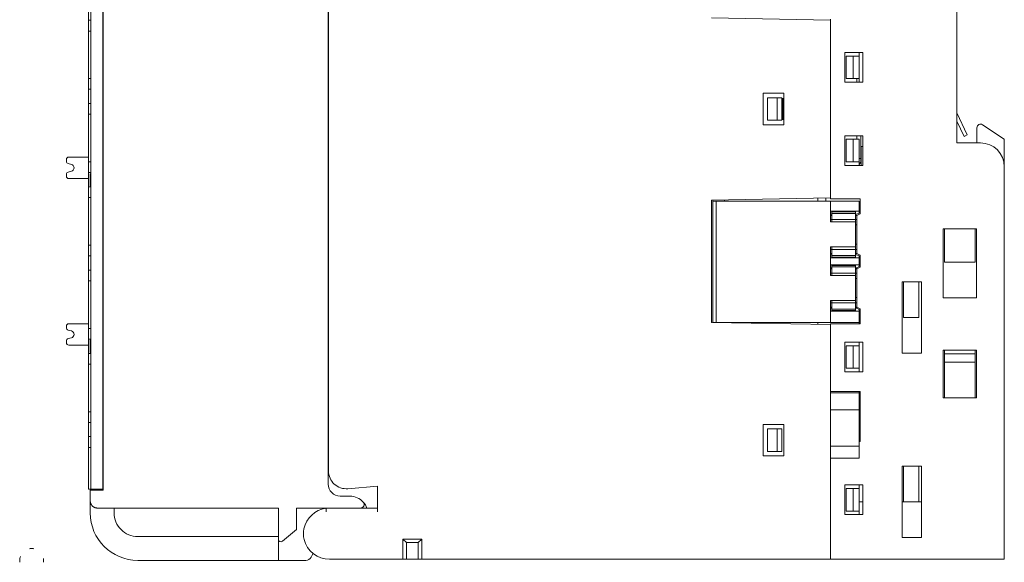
# Model space of a CAD drawing. Header units: millimetres. Extents: x 35 to 385, y -587 to 211.
# Tile 1 of 133: x 43 to 125, y -587 to -542. Entities that reach past the tile are written whole.
import ezdxf

# ---------------------------------------------------------------- set-up
doc = ezdxf.new("R2010")
doc.units = ezdxf.units.MM
doc.layers.add('2', color=7, linetype='Continuous', true_color=0xffffff)
doc.layers.add('3', color=7, linetype='Continuous', true_color=0xffffff)

msp = doc.modelspace()

# ---------------------------------------------------------------- linework, layer by layer
at = {"layer": '2', "color": 155, "linetype": 'Continuous', "lineweight": 18}
for p, q in [((123.193, -550.916), (123.193, -552.195)), ((125.493, -551.877), (123.658, -550.665)), ((125.493, -551.877), (125.493, -554.195)), ((120.457, -562.227), (120.457, -559.427)), ((123.057, -562.227), (123.057, -559.427)), ((123.057, -562.227), (120.457, -562.227)), ((117.022, -563.877), (117.022, -566.877)), ((118.322, -563.877), (118.322, -566.877)), ((117.022, -566.877), (118.322, -566.877)), ((120.457, -569.927), (120.457, -569.627)), ((120.457, -569.927), (123.057, -569.927)), ((120.457, -570.627), (120.457, -569.927)), ((123.057, -569.927), (123.057, -569.627)), ((123.057, -569.927), (123.057, -570.627)), ((120.457, -570.627), (120.457, -573.627)), ((120.457, -570.627), (123.057, -570.627)), ((123.057, -570.627), (123.057, -573.627)), ((113.395, -577.277), (113.295, -577.277)), ((117.022, -579.377), (117.022, -582.377)), ((118.322, -579.377), (118.322, -582.377)), ((113.295, -582.377), (113.595, -582.377)), ((116.922, -582.377), (117.022, -582.377)), ((117.022, -582.377), (118.322, -582.377)), ((118.322, -582.377), (118.522, -582.377))]:
    msp.add_line(p, q, dxfattribs=at)
msp.add_arc((123.493, -550.916), 0.3, 56.56013, 180, dxfattribs=at)
at = {"layer": '3', "color": 155, "linetype": 'Continuous', "lineweight": 18}
for p, q in [((121.493, -516.695), (121.493, -552.195)), ((68.708, -579.772), (68.708, -522.723)), ((48.737, -522.892), (48.737, -581.292)), ((49.737, -522.892), (49.737, -581.292)), ((49.787, -522.892), (49.787, -581.392)), ((68.687, -522.892), (68.687, -580.89)), ((48.537, -540.692), (48.537, -541.89)), ((48.537, -542.793), (48.537, -541.89)), ((48.537, -541.89), (48.737, -541.89)), ((100.895, -541.693), (110.895, -541.868)), ((110.895, -556.895), (110.895, -541.795)), ((110.895, -541.868), (110.895, -556.822)), ((48.537, -542.793), (48.537, -546.791)), ((48.537, -542.793), (48.737, -542.793)), ((112.095, -544.595), (112.095, -547.095)), ((113.595, -544.595), (112.095, -544.595)), ((112.795, -544.895), (112.195, -544.895)), ((112.195, -546.795), (112.195, -544.895)), ((112.795, -544.895), (113.295, -544.895)), ((112.795, -544.895), (112.795, -546.795)), ((113.295, -544.895), (113.295, -544.595)), ((113.295, -546.795), (113.295, -544.895)), ((113.595, -544.595), (113.595, -547.095)), ((48.537, -547.692), (48.537, -546.791)), ((48.537, -546.791), (48.737, -546.791)), ((112.795, -546.795), (112.195, -546.795)), ((113.295, -546.795), (112.795, -546.795)), ((113.095, -546.795), (113.095, -547.095)), ((113.295, -547.095), (113.295, -546.795)), ((48.537, -547.692), (48.537, -548.89)), ((48.537, -547.692), (48.737, -547.692)), ((112.095, -547.095), (113.595, -547.095)), ((105.225, -548.024), (105.225, -550.665)), ((106.965, -548.025), (105.225, -548.024)), ((105.595, -548.395), (106.395, -548.395)), ((105.595, -550.295), (105.595, -548.395)), ((106.795, -548.395), (106.395, -548.395)), ((106.395, -550.295), (106.395, -548.395)), ((106.795, -550.295), (106.795, -548.395)), ((106.895, -548.445), (106.895, -550.245)), ((106.965, -550.665), (106.965, -548.025)), ((48.537, -549.793), (48.537, -548.89)), ((48.537, -548.89), (48.737, -548.89)), ((48.537, -549.793), (48.537, -553.791)), ((48.537, -549.793), (48.737, -549.793)), ((122.384, -551.519), (121.493, -549.661)), ((105.225, -550.665), (106.965, -550.665)), ((106.395, -550.295), (105.595, -550.295)), ((106.795, -550.295), (106.395, -550.295)), ((121.493, -550.355), (122.113, -551.649)), ((112.095, -551.595), (112.095, -554.095)), ((113.595, -551.595), (112.095, -551.595)), ((113.095, -551.595), (113.095, -551.895)), ((113.445, -551.595), (113.445, -553.495)), ((113.595, -551.595), (113.595, -554.095)), ((122.113, -551.649), (122.384, -551.519)), ((112.795, -551.895), (112.195, -551.895)), ((112.195, -553.795), (112.195, -551.895)), ((112.795, -551.895), (113.295, -551.895)), ((112.795, -551.895), (112.795, -553.795)), ((113.295, -553.795), (113.295, -551.895)), ((113.472, -554.095), (113.472, -552.495)), ((113.472, -552.495), (113.595, -552.495)), ((121.493, -552.195), (123.493, -552.195)), ((48.537, -553.392), (46.886, -553.392)), ((46.686, -553.592), (46.686, -553.737)), ((46.835, -553.931), (47.103, -554.001)), ((48.537, -554.692), (48.537, -553.791)), ((48.537, -553.791), (48.737, -553.791)), ((112.095, -554.095), (113.595, -554.095)), ((112.795, -553.795), (112.195, -553.795)), ((113.295, -553.795), (112.795, -553.795)), ((113.445, -553.495), (113.295, -553.495)), ((113.295, -554.095), (113.295, -553.795)), ((113.445, -553.495), (113.445, -553.645)), ((125.493, -587.195), (125.493, -554.195)), ((46.686, -554.846), (46.686, -554.992)), ((47.103, -554.582), (46.835, -554.652)), ((48.537, -554.692), (48.537, -555.89)), ((48.537, -554.692), (48.737, -554.692)), ((48.737, -554.804), (48.687, -554.804)), ((48.687, -554.899), (48.687, -554.804)), ((48.737, -554.899), (48.687, -554.899)), ((46.886, -555.192), (48.537, -555.192)), ((48.537, -556.793), (48.537, -555.89)), ((48.537, -555.89), (48.737, -555.89)), ((48.737, -555.791), (48.687, -555.791)), ((48.537, -556.793), (48.537, -560.791)), ((48.537, -556.793), (48.737, -556.793)), ((110.895, -556.822), (100.895, -556.996)), ((100.895, -556.996), (100.895, -567.293)), ((100.995, -556.995), (100.995, -557.095)), ((100.995, -557.095), (101.295, -557.095)), ((100.995, -557.095), (100.995, -567.295)), ((101.295, -557.095), (110.895, -557.095)), ((101.295, -567.295), (101.295, -557.095)), ((101.995, -556.977), (101.995, -557.095)), ((109.822, -557.095), (109.822, -556.841)), ((110.495, -557.095), (110.495, -556.829)), ((113.395, -556.895), (110.895, -556.895)), ((110.895, -557.945), (110.895, -557.095)), ((110.895, -557.095), (113.295, -557.095)), ((113.295, -557.095), (113.295, -557.945)), ((113.395, -556.895), (113.395, -558.145)), ((110.895, -558.195), (110.895, -557.945)), ((113.295, -557.945), (110.895, -557.945)), ((110.895, -558.195), (110.895, -558.845)), ((110.895, -558.195), (110.995, -558.195)), ((110.995, -558.295), (110.895, -558.295)), ((112.995, -557.995), (110.995, -557.995)), ((110.995, -557.995), (110.995, -558.118)), ((110.995, -558.118), (110.995, -558.484)), ((112.995, -558.118), (110.995, -558.118)), ((112.995, -558.118), (112.995, -557.995)), ((112.995, -558.484), (112.995, -558.118)), ((112.995, -558.195), (113.095, -558.195)), ((112.995, -558.295), (113.095, -558.295)), ((113.295, -558.095), (113.095, -558.195)), ((113.395, -558.145), (113.095, -558.295)), ((113.095, -558.295), (113.095, -561.495)), ((113.295, -557.945), (113.295, -558.095)), ((110.895, -558.645), (110.995, -558.645)), ((110.895, -558.845), (112.995, -558.845)), ((110.995, -558.484), (110.995, -558.645)), ((110.995, -558.645), (110.995, -558.717)), ((112.995, -558.645), (110.995, -558.645)), ((110.995, -558.717), (110.995, -558.845)), ((112.995, -558.645), (112.995, -558.484)), ((112.995, -558.645), (112.995, -558.717)), ((112.995, -558.645), (113.095, -558.645)), ((112.995, -558.845), (112.995, -558.717)), ((112.995, -558.845), (112.995, -560.945)), ((112.995, -559.095), (113.095, -559.095)), ((120.357, -559.427), (120.357, -565.227)), ((123.157, -559.427), (120.357, -559.427)), ((123.157, -565.227), (123.157, -559.427)), ((48.537, -561.692), (48.537, -560.791)), ((48.537, -560.791), (48.737, -560.791)), ((113.095, -560.695), (112.995, -560.695)), ((48.537, -561.692), (48.537, -562.89)), ((48.537, -561.692), (48.737, -561.692)), ((112.995, -560.945), (110.895, -560.945)), ((110.895, -560.945), (110.895, -561.595)), ((110.895, -561.145), (110.995, -561.145)), ((110.995, -561.495), (110.895, -561.495)), ((110.895, -561.845), (110.895, -561.595)), ((110.995, -561.595), (110.895, -561.595)), ((110.995, -560.945), (110.995, -561.072)), ((110.995, -561.072), (110.995, -561.145)), ((110.995, -561.145), (110.995, -561.306)), ((110.995, -561.145), (112.995, -561.145)), ((110.995, -561.306), (110.995, -561.671)), ((112.995, -561.671), (110.995, -561.671)), ((110.995, -561.671), (110.995, -561.795)), ((112.995, -561.072), (112.995, -560.945)), ((112.995, -561.145), (112.995, -561.072)), ((112.995, -561.145), (113.095, -561.145)), ((112.995, -561.145), (112.995, -561.306)), ((112.995, -561.671), (112.995, -561.306)), ((112.995, -561.495), (113.095, -561.495)), ((113.095, -561.595), (112.995, -561.595)), ((112.995, -561.795), (112.995, -561.671)), ((113.095, -561.495), (113.395, -561.645)), ((113.095, -561.595), (113.295, -561.695)), ((113.295, -561.695), (113.295, -561.845)), ((113.395, -561.645), (113.395, -562.645)), ((110.895, -562.445), (110.895, -561.845)), ((110.895, -561.845), (113.295, -561.845)), ((110.895, -562.695), (110.895, -562.445)), ((113.295, -562.445), (110.895, -562.445)), ((110.995, -561.795), (112.995, -561.795)), ((110.995, -562.495), (110.995, -562.618)), ((112.995, -562.495), (110.995, -562.495)), ((112.995, -562.618), (112.995, -562.495)), ((113.295, -561.845), (113.295, -562.445)), ((113.295, -562.445), (113.295, -562.595)), ((48.537, -563.793), (48.537, -562.89)), ((48.537, -562.89), (48.737, -562.89)), ((110.895, -562.695), (110.895, -563.345)), ((110.895, -562.695), (110.995, -562.695)), ((110.995, -562.795), (110.895, -562.795)), ((110.895, -563.145), (110.995, -563.145)), ((110.895, -563.345), (112.995, -563.345)), ((112.995, -562.618), (110.995, -562.618)), ((110.995, -562.618), (110.995, -562.984)), ((110.995, -562.984), (110.995, -563.145)), ((110.995, -563.145), (110.995, -563.217)), ((112.995, -563.145), (110.995, -563.145)), ((110.995, -563.217), (110.995, -563.345)), ((112.995, -562.984), (112.995, -562.618)), ((112.995, -562.695), (113.095, -562.695)), ((112.995, -562.795), (113.095, -562.795)), ((112.995, -563.145), (112.995, -562.984)), ((112.995, -563.145), (112.995, -563.217)), ((112.995, -563.145), (113.095, -563.145)), ((112.995, -563.345), (112.995, -563.217)), ((112.995, -563.345), (112.995, -565.445)), ((113.295, -562.595), (113.095, -562.695)), ((113.395, -562.645), (113.095, -562.795)), ((113.095, -562.795), (113.095, -565.995)), ((48.537, -563.793), (48.537, -567.791)), ((48.537, -563.793), (48.737, -563.793)), ((113.095, -563.595), (112.995, -563.595)), ((116.922, -569.877), (116.922, -563.877)), ((116.922, -563.877), (118.522, -563.877)), ((118.522, -563.877), (118.522, -569.877)), ((110.895, -565.445), (110.895, -566.095)), ((112.995, -565.445), (110.895, -565.445)), ((110.895, -565.645), (110.995, -565.645)), ((110.995, -565.445), (110.995, -565.572)), ((110.995, -565.572), (110.995, -565.645)), ((110.995, -565.645), (110.995, -565.806)), ((110.995, -565.645), (112.995, -565.645)), ((110.995, -565.806), (110.995, -566.171)), ((112.995, -565.195), (113.095, -565.195)), ((112.995, -565.572), (112.995, -565.445)), ((112.995, -565.645), (112.995, -565.572)), ((112.995, -565.645), (113.095, -565.645)), ((112.995, -565.645), (112.995, -565.806)), ((112.995, -566.171), (112.995, -565.806)), ((120.357, -565.227), (123.157, -565.227)), ((110.995, -565.995), (110.895, -565.995)), ((110.895, -566.345), (110.895, -566.095)), ((110.995, -566.095), (110.895, -566.095)), ((110.895, -567.295), (110.895, -566.345)), ((110.895, -566.345), (113.295, -566.345)), ((110.995, -566.171), (110.995, -566.295)), ((112.995, -566.171), (110.995, -566.171)), ((110.995, -566.295), (112.995, -566.295)), ((112.995, -565.995), (113.095, -565.995)), ((113.095, -566.095), (112.995, -566.095)), ((112.995, -566.295), (112.995, -566.171)), ((113.095, -565.995), (113.395, -566.145)), ((113.095, -566.095), (113.295, -566.195)), ((113.295, -566.195), (113.295, -566.345)), ((113.295, -566.345), (113.295, -567.295)), ((113.395, -566.145), (113.395, -567.395)), ((48.537, -567.392), (46.886, -567.392)), ((110.895, -567.468), (100.895, -567.293)), ((101.295, -567.295), (100.996, -567.295)), ((101.295, -567.3), (101.295, -567.295)), ((110.895, -567.295), (101.295, -567.295)), ((101.995, -567.312), (101.995, -567.295)), ((109.822, -567.449), (109.822, -567.295)), ((113.295, -567.295), (110.895, -567.295)), ((110.895, -567.395), (113.395, -567.395)), ((110.895, -573.095), (110.895, -567.395)), ((110.895, -567.468), (110.895, -573.195)), ((113.295, -567.295), (113.295, -567.395)), ((46.686, -567.592), (46.686, -567.737)), ((46.835, -567.931), (47.103, -568.001)), ((48.537, -568.692), (48.537, -567.791)), ((48.537, -567.791), (48.737, -567.791)), ((46.686, -568.846), (46.686, -568.992)), ((47.103, -568.582), (46.835, -568.652)), ((46.886, -569.192), (48.537, -569.192)), ((48.537, -568.692), (48.537, -569.89)), ((48.537, -568.692), (48.737, -568.692)), ((48.737, -568.787), (48.687, -568.787)), ((112.095, -568.945), (112.095, -571.445)), ((113.595, -568.945), (112.095, -568.945)), ((113.295, -569.245), (113.295, -568.945)), ((113.595, -568.945), (113.595, -571.445)), ((48.537, -570.793), (48.537, -569.89)), ((48.537, -569.89), (48.737, -569.89)), ((48.737, -569.249), (48.687, -569.249)), ((48.737, -569.808), (48.687, -569.808)), ((112.795, -569.245), (112.195, -569.245)), ((112.195, -571.145), (112.195, -569.245)), ((112.795, -569.245), (113.295, -569.245)), ((112.795, -569.245), (112.795, -571.145)), ((113.295, -571.145), (113.295, -569.245)), ((116.922, -569.877), (118.522, -569.877)), ((123.157, -569.627), (120.357, -569.627)), ((120.357, -569.627), (120.357, -573.627)), ((123.157, -573.627), (123.157, -569.627)), ((48.537, -570.793), (48.537, -574.791)), ((48.537, -570.793), (48.737, -570.793)), ((112.095, -571.445), (113.595, -571.445)), ((112.795, -571.145), (112.195, -571.145)), ((113.295, -571.145), (112.795, -571.145)), ((113.295, -571.445), (113.295, -571.145)), ((113.395, -573.095), (110.895, -573.095)), ((110.895, -574.648), (110.895, -573.195)), ((113.295, -573.195), (110.895, -573.195)), ((113.295, -573.095), (113.295, -573.195)), ((113.295, -573.195), (113.395, -573.195)), ((113.295, -573.195), (113.295, -574.648)), ((113.395, -573.095), (113.395, -577.295)), ((120.357, -573.627), (123.157, -573.627)), ((48.537, -575.692), (48.537, -574.791)), ((48.537, -574.791), (48.737, -574.791)), ((110.895, -574.648), (113.295, -574.648)), ((110.895, -577.697), (110.895, -574.648)), ((113.395, -574.195), (113.295, -574.195)), ((113.295, -574.648), (113.295, -577.697)), ((48.537, -575.692), (48.537, -576.89)), ((48.537, -575.692), (48.737, -575.692)), ((105.225, -575.874), (105.225, -578.515)), ((106.965, -575.875), (105.225, -575.874)), ((105.595, -576.245), (106.395, -576.245)), ((105.595, -578.145), (105.595, -576.245)), ((106.795, -576.245), (106.395, -576.245)), ((106.395, -578.145), (106.395, -576.245)), ((106.795, -578.145), (106.795, -576.245)), ((106.965, -578.515), (106.965, -575.875)), ((113.295, -576.195), (113.395, -576.195)), ((48.537, -577.793), (48.537, -576.89)), ((48.537, -576.89), (48.737, -576.89)), ((113.395, -577.195), (113.295, -577.195)), ((113.295, -577.295), (113.395, -577.295)), ((48.537, -577.793), (48.537, -580.288)), ((48.537, -577.793), (48.737, -577.793)), ((106.395, -578.145), (105.595, -578.145)), ((106.795, -578.145), (106.395, -578.145)), ((110.895, -578.695), (110.895, -577.697)), ((113.295, -577.697), (110.895, -577.697)), ((113.295, -577.697), (113.295, -578.695)), ((105.225, -578.515), (106.965, -578.515)), ((110.895, -578.695), (110.895, -586.895)), ((110.895, -578.695), (110.895, -587.195)), ((110.895, -578.695), (113.295, -578.695)), ((68.708, -579.592), (68.687, -579.592)), ((116.922, -579.377), (118.522, -579.377)), ((116.922, -585.377), (116.922, -579.377)), ((118.522, -579.377), (118.522, -585.377)), ((48.537, -581.292), (48.537, -580.288)), ((48.537, -581.292), (48.737, -581.292)), ((49.787, -581.392), (48.687, -581.392)), ((48.687, -581.392), (48.687, -582.29)), ((48.737, -581.292), (49.737, -581.292)), ((49.737, -580.892), (49.787, -580.892)), ((72.833, -581.046), (70.34, -581.267)), ((72.828, -581.046), (72.828, -582.905)), ((72.833, -583.205), (72.833, -581.046)), ((112.095, -580.945), (112.095, -583.445)), ((113.595, -580.945), (112.095, -580.945)), ((112.795, -581.245), (112.195, -581.245)), ((112.195, -583.145), (112.195, -581.245)), ((112.795, -581.245), (113.295, -581.245)), ((112.795, -581.245), (112.795, -583.145)), ((113.295, -581.245), (113.295, -580.945)), ((113.295, -583.145), (113.295, -581.245)), ((113.595, -580.945), (113.595, -583.445)), ((48.687, -582.29), (48.687, -583.294)), ((69.689, -581.892), (70.512, -581.892)), ((64.512, -582.892), (49.288, -582.892)), ((50.687, -582.892), (50.687, -583.291)), ((64.512, -585.533), (64.512, -582.892)), ((66.012, -582.892), (66.012, -584.703)), ((71.405, -582.892), (66.012, -582.892)), ((68.494, -582.905), (72.833, -582.905)), ((112.795, -583.145), (112.195, -583.145)), ((113.295, -583.145), (112.795, -583.145)), ((113.295, -583.445), (113.295, -583.145)), ((112.095, -583.445), (113.595, -583.445)), ((64.841, -585.686), (66.012, -584.703)), ((52.691, -585.292), (64.512, -585.292)), ((64.512, -585.533), (64.512, -587.292)), ((76.554, -585.495), (74.954, -585.495)), ((74.954, -585.495), (75.254, -585.795)), ((74.954, -587.195), (74.954, -585.495)), ((76.254, -585.795), (76.554, -585.495)), ((76.554, -585.495), (76.554, -587.195)), ((116.922, -585.377), (118.522, -585.377)), ((75.254, -585.795), (76.254, -585.795)), ((75.254, -585.795), (75.254, -587.195)), ((76.254, -587.195), (76.254, -585.795)), ((52.685, -587.292), (64.512, -587.292)), ((67.253, -587.015), (67.307, -586.907)), ((74.954, -587.195), (68.796, -587.195)), ((75.254, -587.195), (74.954, -587.195)), ((75.254, -587.195), (76.254, -587.195)), ((76.554, -587.195), (76.254, -587.195)), ((110.895, -587.195), (76.554, -587.195)), ((110.895, -586.895), (110.895, -587.195)), ((125.493, -587.195), (110.895, -587.195))]:
    msp.add_line(p, q, dxfattribs=at)
at = {"layer": '3', "color": 155, "linetype": 'Continuous', "lineweight": 13}
for p, q in [((110.995, -558.645), (112.995, -558.645)), ((112.995, -561.145), (110.995, -561.145)), ((110.995, -563.145), (112.995, -563.145)), ((112.995, -565.645), (110.995, -565.645)), ((48.737, -581.292), (48.537, -581.292)), ((68.494, -582.905), (72.833, -582.905)), ((74.954, -587.195), (68.796, -587.195)), ((110.895, -587.195), (76.554, -587.195))]:
    msp.add_line(p, q, dxfattribs=at)
at = {"layer": '3', "color": 155, "linetype": 'Continuous', "lineweight": 18}
for points in [[(48.687, -555.17), (48.687, -555.163), (48.687, -555.156), (48.687, -555.149), (48.687, -555.142), (48.687, -555.135), (48.687, -555.128), (48.687, -555.122), (48.687, -555.115), (48.687, -555.108), (48.687, -555.102), (48.687, -555.096), (48.687, -555.089), (48.687, -555.083), (48.687, -555.077), (48.687, -555.071), (48.687, -555.065), (48.687, -555.059), (48.687, -555.053), (48.687, -555.047), (48.687, -555.041), (48.687, -555.036), (48.687, -555.03), (48.687, -555.025), (48.687, -555.019), (48.687, -555.014), (48.687, -555.008), (48.687, -555.003), (48.687, -554.998), (48.687, -554.993), (48.687, -554.988), (48.687, -554.983), (48.687, -554.978), (48.687, -554.973), (48.687, -554.968), (48.687, -554.963), (48.687, -554.959), (48.687, -554.954), (48.687, -554.95), (48.687, -554.945), (48.687, -554.941), (48.687, -554.936), (48.687, -554.932), (48.687, -554.928), (48.687, -554.923), (48.687, -554.919), (48.687, -554.915), (48.687, -554.911), (48.687, -554.907), (48.687, -554.903), (48.687, -554.899)], [(48.687, -555.516), (48.687, -555.509), (48.687, -555.502), (48.687, -555.494), (48.687, -555.487), (48.687, -555.48), (48.687, -555.473), (48.687, -555.466), (48.687, -555.459), (48.687, -555.452), (48.687, -555.444), (48.687, -555.437), (48.687, -555.43), (48.687, -555.423), (48.687, -555.416), (48.687, -555.409), (48.687, -555.402), (48.687, -555.395), (48.687, -555.388), (48.687, -555.381), (48.687, -555.374), (48.687, -555.367), (48.687, -555.36), (48.687, -555.353), (48.687, -555.347), (48.687, -555.34), (48.687, -555.333), (48.687, -555.326), (48.687, -555.319), (48.687, -555.312), (48.687, -555.305), (48.687, -555.298), (48.687, -555.292), (48.687, -555.285), (48.687, -555.278), (48.687, -555.271), (48.687, -555.264), (48.687, -555.258), (48.687, -555.251), (48.687, -555.244), (48.687, -555.237), (48.687, -555.23), (48.687, -555.224), (48.687, -555.217), (48.687, -555.21), (48.687, -555.203), (48.687, -555.197), (48.687, -555.19), (48.687, -555.183), (48.687, -555.176), (48.687, -555.17)], [(48.687, -555.791), (48.687, -555.785), (48.687, -555.778), (48.687, -555.772), (48.687, -555.766), (48.687, -555.76), (48.687, -555.754), (48.687, -555.748), (48.687, -555.742), (48.687, -555.736), (48.687, -555.73), (48.687, -555.724), (48.687, -555.718), (48.687, -555.712), (48.687, -555.706), (48.687, -555.7), (48.687, -555.695), (48.687, -555.689), (48.687, -555.683), (48.687, -555.677), (48.687, -555.672), (48.687, -555.666), (48.687, -555.661), (48.687, -555.655), (48.687, -555.649), (48.687, -555.644), (48.687, -555.638), (48.687, -555.633), (48.687, -555.628), (48.687, -555.622), (48.687, -555.617), (48.687, -555.612), (48.687, -555.606), (48.687, -555.601), (48.687, -555.596), (48.687, -555.591), (48.687, -555.585), (48.687, -555.58), (48.687, -555.575), (48.687, -555.57), (48.687, -555.565), (48.687, -555.56), (48.687, -555.555), (48.687, -555.55), (48.687, -555.545), (48.687, -555.54), (48.687, -555.535), (48.687, -555.53), (48.687, -555.526), (48.687, -555.521), (48.687, -555.516)], [(48.687, -568.863), (48.687, -568.86), (48.687, -568.857), (48.687, -568.854), (48.687, -568.852), (48.687, -568.849), (48.687, -568.846), (48.687, -568.844), (48.687, -568.841), (48.687, -568.838), (48.687, -568.836), (48.687, -568.834), (48.687, -568.831), (48.687, -568.829), (48.687, -568.827), (48.687, -568.825), (48.687, -568.822), (48.687, -568.82), (48.687, -568.818), (48.687, -568.816), (48.687, -568.815), (48.687, -568.813), (48.687, -568.811), (48.687, -568.809), (48.687, -568.808), (48.687, -568.806), (48.687, -568.805), (48.687, -568.803), (48.687, -568.802), (48.687, -568.8), (48.687, -568.799), (48.687, -568.798), (48.687, -568.797), (48.687, -568.796), (48.687, -568.795), (48.687, -568.794), (48.687, -568.793), (48.687, -568.792), (48.687, -568.791), (48.687, -568.791), (48.687, -568.79), (48.687, -568.789), (48.687, -568.789), (48.687, -568.788), (48.687, -568.788), (48.687, -568.788), (48.687, -568.787), (48.687, -568.787), (48.687, -568.787), (48.687, -568.787), (48.687, -568.787)], [(48.687, -569.048), (48.687, -569.044), (48.687, -569.04), (48.687, -569.035), (48.687, -569.031), (48.687, -569.027), (48.687, -569.023), (48.687, -569.018), (48.687, -569.014), (48.687, -569.01), (48.687, -569.006), (48.687, -569.002), (48.687, -568.998), (48.687, -568.994), (48.687, -568.99), (48.687, -568.986), (48.687, -568.982), (48.687, -568.978), (48.687, -568.974), (48.687, -568.97), (48.687, -568.966), (48.687, -568.963), (48.687, -568.959), (48.687, -568.955), (48.687, -568.951), (48.687, -568.948), (48.687, -568.944), (48.687, -568.94), (48.687, -568.937), (48.687, -568.933), (48.687, -568.929), (48.687, -568.926), (48.687, -568.922), (48.687, -568.919), (48.687, -568.915), (48.687, -568.912), (48.687, -568.908), (48.687, -568.905), (48.687, -568.902), (48.687, -568.898), (48.687, -568.895), (48.687, -568.892), (48.687, -568.888), (48.687, -568.885), (48.687, -568.882), (48.687, -568.879), (48.687, -568.876), (48.687, -568.872), (48.687, -568.869), (48.687, -568.866), (48.687, -568.863)], [(48.687, -569.17), (48.687, -569.167), (48.687, -569.165), (48.687, -569.163), (48.687, -569.161), (48.687, -569.159), (48.687, -569.157), (48.687, -569.155), (48.687, -569.153), (48.687, -569.15), (48.687, -569.148), (48.687, -569.146), (48.687, -569.144), (48.687, -569.142), (48.687, -569.139), (48.687, -569.137), (48.687, -569.135), (48.687, -569.132), (48.687, -569.13), (48.687, -569.128), (48.687, -569.125), (48.687, -569.123), (48.687, -569.121), (48.687, -569.118), (48.687, -569.116), (48.687, -569.113), (48.687, -569.111), (48.687, -569.109), (48.687, -569.106), (48.687, -569.104), (48.687, -569.101), (48.687, -569.099), (48.687, -569.096), (48.687, -569.093), (48.687, -569.091), (48.687, -569.088), (48.687, -569.086), (48.687, -569.083), (48.687, -569.081), (48.687, -569.078), (48.687, -569.075), (48.687, -569.073), (48.687, -569.07), (48.687, -569.067), (48.687, -569.065), (48.687, -569.062), (48.687, -569.059), (48.687, -569.056), (48.687, -569.054), (48.687, -569.051), (48.687, -569.048)], [(48.687, -569.249), (48.687, -569.248), (48.687, -569.246), (48.687, -569.245), (48.687, -569.244), (48.687, -569.243), (48.687, -569.242), (48.687, -569.24), (48.687, -569.239), (48.687, -569.238), (48.687, -569.237), (48.687, -569.235), (48.687, -569.234), (48.687, -569.233), (48.687, -569.231), (48.687, -569.23), (48.687, -569.229), (48.687, -569.227), (48.687, -569.226), (48.687, -569.224), (48.687, -569.223), (48.687, -569.221), (48.687, -569.22), (48.687, -569.218), (48.687, -569.217), (48.687, -569.215), (48.687, -569.213), (48.687, -569.212), (48.687, -569.21), (48.687, -569.209), (48.687, -569.207), (48.687, -569.205), (48.687, -569.203), (48.687, -569.202), (48.687, -569.2), (48.687, -569.198), (48.687, -569.196), (48.687, -569.195), (48.687, -569.193), (48.687, -569.191), (48.687, -569.189), (48.687, -569.187), (48.687, -569.185), (48.687, -569.183), (48.687, -569.182), (48.687, -569.18), (48.687, -569.178), (48.687, -569.176), (48.687, -569.174), (48.687, -569.172), (48.687, -569.17)], [(48.687, -569.346), (48.687, -569.343), (48.687, -569.34), (48.687, -569.338), (48.687, -569.335), (48.687, -569.333), (48.687, -569.33), (48.687, -569.328), (48.687, -569.325), (48.687, -569.323), (48.687, -569.32), (48.687, -569.318), (48.687, -569.316), (48.687, -569.313), (48.687, -569.311), (48.687, -569.309), (48.687, -569.307), (48.687, -569.305), (48.687, -569.302), (48.687, -569.3), (48.687, -569.298), (48.687, -569.296), (48.687, -569.294), (48.687, -569.292), (48.687, -569.29), (48.687, -569.288), (48.687, -569.286), (48.687, -569.284), (48.687, -569.282), (48.687, -569.281), (48.687, -569.279), (48.687, -569.277), (48.687, -569.275), (48.687, -569.274), (48.687, -569.272), (48.687, -569.27), (48.687, -569.269), (48.687, -569.267), (48.687, -569.265), (48.687, -569.264), (48.687, -569.262), (48.687, -569.261), (48.687, -569.259), (48.687, -569.258), (48.687, -569.257), (48.687, -569.255), (48.687, -569.254), (48.687, -569.252), (48.687, -569.251), (48.687, -569.25), (48.687, -569.249)], [(48.687, -569.505), (48.687, -569.501), (48.687, -569.498), (48.687, -569.494), (48.687, -569.491), (48.687, -569.487), (48.687, -569.483), (48.687, -569.48), (48.687, -569.476), (48.687, -569.473), (48.687, -569.469), (48.687, -569.466), (48.687, -569.462), (48.687, -569.459), (48.687, -569.456), (48.687, -569.452), (48.687, -569.449), (48.687, -569.445), (48.687, -569.442), (48.687, -569.439), (48.687, -569.435), (48.687, -569.432), (48.687, -569.429), (48.687, -569.426), (48.687, -569.422), (48.687, -569.419), (48.687, -569.416), (48.687, -569.413), (48.687, -569.41), (48.687, -569.407), (48.687, -569.404), (48.687, -569.4), (48.687, -569.397), (48.687, -569.394), (48.687, -569.391), (48.687, -569.388), (48.687, -569.385), (48.687, -569.382), (48.687, -569.379), (48.687, -569.376), (48.687, -569.374), (48.687, -569.371), (48.687, -569.368), (48.687, -569.365), (48.687, -569.362), (48.687, -569.359), (48.687, -569.357), (48.687, -569.354), (48.687, -569.351), (48.687, -569.348), (48.687, -569.346)], [(48.687, -569.721), (48.687, -569.717), (48.687, -569.714), (48.687, -569.71), (48.687, -569.707), (48.687, -569.703), (48.687, -569.699), (48.687, -569.696), (48.687, -569.692), (48.687, -569.688), (48.687, -569.684), (48.687, -569.68), (48.687, -569.677), (48.687, -569.673), (48.687, -569.669), (48.687, -569.665), (48.687, -569.661), (48.687, -569.657), (48.687, -569.653), (48.687, -569.649), (48.687, -569.645), (48.687, -569.64), (48.687, -569.636), (48.687, -569.632), (48.687, -569.628), (48.687, -569.623), (48.687, -569.619), (48.687, -569.615), (48.687, -569.61), (48.687, -569.606), (48.687, -569.601), (48.687, -569.597), (48.687, -569.592), (48.687, -569.588), (48.687, -569.583), (48.687, -569.579), (48.687, -569.574), (48.687, -569.569), (48.687, -569.565), (48.687, -569.56), (48.687, -569.555), (48.687, -569.55), (48.687, -569.545), (48.687, -569.54), (48.687, -569.535), (48.687, -569.531), (48.687, -569.526), (48.687, -569.52), (48.687, -569.515), (48.687, -569.51), (48.687, -569.505)], [(48.687, -569.808), (48.687, -569.808), (48.687, -569.808), (48.687, -569.808), (48.687, -569.807), (48.687, -569.807), (48.687, -569.807), (48.687, -569.806), (48.687, -569.806), (48.687, -569.805), (48.687, -569.805), (48.687, -569.804), (48.687, -569.803), (48.687, -569.802), (48.687, -569.801), (48.687, -569.8), (48.687, -569.799), (48.687, -569.798), (48.687, -569.797), (48.687, -569.796), (48.687, -569.794), (48.687, -569.793), (48.687, -569.791), (48.687, -569.79), (48.687, -569.788), (48.687, -569.786), (48.687, -569.785), (48.687, -569.783), (48.687, -569.781), (48.687, -569.779), (48.687, -569.777), (48.687, -569.775), (48.687, -569.772), (48.687, -569.77), (48.687, -569.768), (48.687, -569.765), (48.687, -569.763), (48.687, -569.76), (48.687, -569.758), (48.687, -569.755), (48.687, -569.752), (48.687, -569.749), (48.687, -569.747), (48.687, -569.744), (48.687, -569.741), (48.687, -569.737), (48.687, -569.734), (48.687, -569.731), (48.687, -569.728), (48.687, -569.724), (48.687, -569.721)], [(48.688, -582.29), (48.688, -582.309), (48.689, -582.328), (48.691, -582.347), (48.693, -582.366), (48.696, -582.384), (48.699, -582.403), (48.703, -582.421), (48.707, -582.44), (48.712, -582.458), (48.718, -582.476), (48.724, -582.494), (48.731, -582.512), (48.738, -582.529), (48.746, -582.546), (48.754, -582.563), (48.763, -582.58), (48.772, -582.596), (48.782, -582.613), (48.792, -582.628), (48.803, -582.644), (48.814, -582.659), (48.825, -582.674), (48.838, -582.688), (48.85, -582.702), (48.863, -582.715), (48.877, -582.728), (48.891, -582.741), (48.905, -582.753), (48.92, -582.765), (48.935, -582.776), (48.95, -582.787), (48.966, -582.797), (48.982, -582.807), (48.999, -582.816), (49.015, -582.825), (49.032, -582.833), (49.05, -582.841), (49.067, -582.848), (49.085, -582.855), (49.103, -582.861), (49.121, -582.866), (49.139, -582.871), (49.157, -582.876), (49.176, -582.88), (49.194, -582.883), (49.213, -582.886), (49.232, -582.888), (49.251, -582.89), (49.269, -582.891), (49.288, -582.891)], [(71.406, -582.891), (71.419, -582.891), (71.433, -582.89), (71.447, -582.888), (71.46, -582.886), (71.474, -582.883), (71.487, -582.88), (71.5, -582.876), (71.513, -582.871), (71.525, -582.866), (71.538, -582.86), (71.55, -582.853), (71.562, -582.846), (71.573, -582.839), (71.584, -582.831), (71.595, -582.822), (71.605, -582.813), (71.615, -582.803), (71.624, -582.793), (71.633, -582.783), (71.642, -582.772), (71.65, -582.761), (71.658, -582.75), (71.665, -582.738), (71.671, -582.726), (71.677, -582.713), (71.682, -582.701), (71.687, -582.688), (71.691, -582.675), (71.695, -582.661), (71.698, -582.648), (71.7, -582.634), (71.702, -582.621), (71.703, -582.607), (71.704, -582.593), (71.704, -582.58), (71.703, -582.566), (71.702, -582.552), (71.7, -582.539), (71.698, -582.525), (71.694, -582.512), (71.691, -582.499), (71.686, -582.486), (71.681, -582.473), (71.676, -582.461), (71.669, -582.448), (71.663, -582.436), (71.655, -582.425), (71.648, -582.414), (71.639, -582.403), (71.63, -582.392)], [(68.494, -582.905), (68.494, -582.905), (68.494, -582.905), (68.494, -582.906), (68.494, -582.907), (68.495, -582.909), (68.495, -582.91), (68.495, -582.912), (68.495, -582.914), (68.495, -582.917), (68.495, -582.92), (68.496, -582.923), (68.496, -582.926), (68.496, -582.93), (68.496, -582.933), (68.497, -582.938), (68.497, -582.942), (68.497, -582.947), (68.498, -582.952), (68.498, -582.957), (68.498, -582.962), (68.499, -582.968), (68.499, -582.974), (68.5, -582.98), (68.5, -582.986), (68.5, -582.993), (68.501, -583), (68.501, -583.006), (68.502, -583.014), (68.502, -583.021), (68.503, -583.028), (68.504, -583.036), (68.504, -583.044), (68.505, -583.052), (68.505, -583.06), (68.506, -583.069), (68.507, -583.077), (68.507, -583.086), (68.508, -583.094), (68.508, -583.103), (68.509, -583.112), (68.51, -583.121), (68.51, -583.13), (68.511, -583.139), (68.512, -583.149), (68.512, -583.158), (68.513, -583.167), (68.514, -583.177), (68.514, -583.186), (68.515, -583.195), (68.516, -583.205)], [(64.512, -587.292), (66.805, -587.292)]]:
    msp.add_lwpolyline(points, dxfattribs=at)
for centre, radius, start, end in [((123.493, -554.195), 2, 360, 90), ((46.886, -553.592), 0.2, 89.99994, 179.99996), ((46.886, -553.737), 0.2, 180, 255.21353), ((47.026, -554.292), 0.3, 360, 75.21307), ((47.026, -554.292), 0.3, 284.78693, 0), ((112.895, -553.645), 0.55, 316.65793, 360), ((46.886, -554.846), 0.2, 104.78646, 180), ((46.886, -554.992), 0.2, 180, 270), ((46.886, -567.592), 0.2, 89.99994, 179.99996), ((46.886, -567.737), 0.2, 180, 255.21353), ((47.026, -568.292), 0.3, 0, 75.21307), ((47.026, -568.292), 0.3, 284.78693, 0), ((46.886, -568.846), 0.2, 104.78646, 180), ((46.886, -568.992), 0.2, 180, 270), ((69.688, -580.89), 1.001, 180.0046, 270.01962), ((70.511, -583.393), 1.502, 41.7901, 89.96601), ((70.511, -583.393), 1.502, 18.97347, 41.89373), ((68.798, -585.084), 2.2, 97.93294, 168.28973), ((52.691, -583.288), 4.004, 180.09153, 269.91264), ((52.689, -583.29), 2.002, 180.02923, 270.05458), ((68.602, -585.043), 2, 168.28973, 194.03091), ((64.712, -585.533), 0.2, 180, 310), ((68.796, -584.995), 2.2, 194.03091, 270), ((66.805, -586.791), 0.5, 270, 333.43495), ((66.412, -586.46), 1, 333.43495, 347.05492)]:
    msp.add_arc(centre, radius, start, end, dxfattribs=at)
at = {"layer": '3', "color": 155, "linetype": 'Continuous', "lineweight": 13}
for centre, radius, start, end in [((68.798, -585.084), 2.2, 97.93294, 168.28973), ((68.602, -585.043), 2, 168.28973, 194.03091), ((68.796, -584.995), 2.2, 194.03091, 270)]:
    msp.add_arc(centre, radius, start, end, dxfattribs=at)
at = {"layer": '3', "color": 155, "linetype": 'Continuous', "lineweight": 18}
for centre, major_axis, ratio, start_param, end_param in [((70.208, -579.772), (0, -1.501), 0.999386, 4.712389, 6.37169), ((43.764, -587.292), (1, 0), 1, 1.442129, 1.754551), ((43.764, -587.292), (1, 0), 1, 1.442129, 1.754551), ((43.764, -587.292), (1, 0), 1, 1.394493, 1.706915), ((43.764, -587.292), (1, 0), 1, 2.967199, 3.279621), ((43.764, -587.292), (1, 0), 1, 2.987344, 3.299766), ((43.764, -587.292), (1, 0), 1, 2.987344, 3.299766), ((43.764, -587.292), (1, 0), 1, 2.8033, 3.115722), ((43.764, -587.292), (1, 0), 1, 2.8033, 3.115722), ((43.764, -587.292), (1, 0), 1, 6.142233, 6.454656), ((43.764, -587.292), (1, 0), 1, 6.142233, 6.454656), ((43.764, -587.292), (1, 0), 1, 6.136171, 6.448594), ((43.764, -587.292), (1, 0), 1, 6.136171, 6.448594), ((43.764, -587.292), (1, 0), 1, 6.133249, 6.445672), ((43.764, -587.292), (1, 0), 1, 6.133249, 6.445672), ((43.764, -587.292), (1, 0), 1, 6.133249, 6.445672), ((43.764, -587.292), (1, 0), 1, 6.133249, 6.445672), ((43.764, -587.292), (1, 0), 1, 6.12054, 6.432963), ((43.764, -587.292), (1, 0), 1, 6.12054, 6.432963)]:
    msp.add_ellipse(centre, major_axis=major_axis, ratio=ratio, start_param=start_param, end_param=end_param, dxfattribs=at)

doc.saveas('drawing.dxf')
